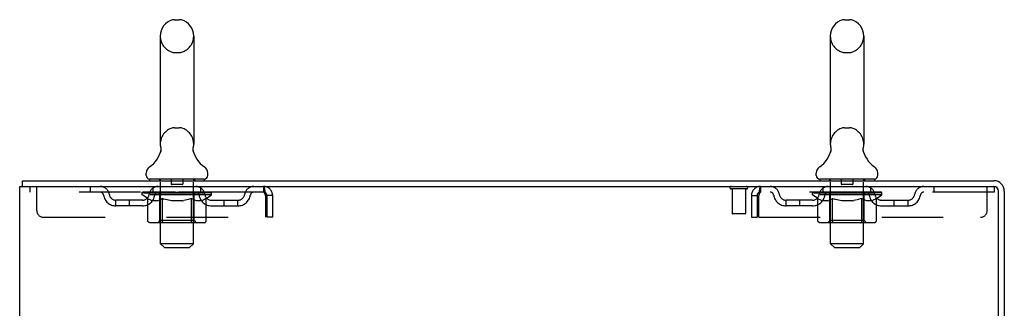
# Model space of a CAD drawing. Header units: inches. Extents: x 0 to 204, y 0 to 132.
# Tile 50 of 115: x 21.6 to 39.6, y 87.13 to 92.41. Entities that reach past the tile are written whole.
import ezdxf

# ---------------------------------------------------------------- set-up
doc = ezdxf.new("R2010")
doc.units = ezdxf.units.IN
doc.header["$LTSCALE"] = 11.243375
doc.header["$MEASUREMENT"] = 0
doc.linetypes.add('HIDDEN', pattern=[0.2, 0.1, -0.1])
doc.layers.get('0').update_dxf_attribs({"linetype": 'CONTINUOUS'})
doc.layers.add('DEFAULT_2', color=8, linetype='HIDDEN')

msp = doc.modelspace()

# ---------------------------------------------------------------- linework, layer by layer
at = {"color": 7, "linetype": 'Continuous'}
for p, q in [((24.431, 92.405), (24.518, 92.405)), ((36.681, 92.405), (36.768, 92.405)), ((24.169, 92.105), (24.169, 90.13)), ((24.781, 92.105), (24.781, 90.13)), ((36.419, 92.105), (36.419, 90.13)), ((37.031, 92.105), (37.031, 90.13)), ((24.769, 90.041), (24.77, 90.046)), ((24.769, 90.036), (24.769, 90.041)), ((24.769, 90.031), (24.769, 90.036)), ((24.769, 90.026), (24.769, 90.031)), ((24.769, 90.021), (24.769, 90.026)), ((24.769, 90.016), (24.769, 90.021)), ((24.77, 90.011), (24.769, 90.016)), ((24.77, 90.046), (24.771, 90.051)), ((24.77, 90.006), (24.77, 90.011)), ((24.771, 90.001), (24.77, 90.006)), ((24.772, 89.997), (24.771, 90.001)), ((24.772, 90.056), (24.773, 90.06)), ((37.019, 90.041), (37.02, 90.046)), ((37.019, 90.036), (37.019, 90.041)), ((37.019, 90.031), (37.019, 90.036)), ((37.019, 90.026), (37.019, 90.031)), ((37.019, 90.021), (37.019, 90.026)), ((37.019, 90.016), (37.019, 90.021)), ((37.02, 90.011), (37.019, 90.016)), ((37.02, 90.046), (37.021, 90.051)), ((37.02, 90.006), (37.02, 90.011)), ((37.021, 90.001), (37.02, 90.006)), ((37.022, 89.997), (37.021, 90.001)), ((37.022, 90.056), (37.023, 90.06)), ((24.175, 89.987), (24.173, 89.982)), ((24.773, 89.993), (24.772, 89.997)), ((36.425, 89.987), (36.423, 89.982)), ((37.023, 89.993), (37.022, 89.997)), ((23.912, 89.559), (23.912, 89.598)), ((23.975, 89.49), (23.975, 89.46)), ((24.975, 89.49), (23.975, 89.49)), ((24.975, 89.49), (24.975, 89.46)), ((25.037, 89.559), (25.037, 89.598)), ((36.162, 89.559), (36.162, 89.598)), ((36.225, 89.49), (36.225, 89.46)), ((37.225, 89.49), (36.225, 89.49)), ((37.225, 89.49), (37.225, 89.46)), ((37.287, 89.559), (37.287, 89.598)), ((21.652, 89.356), (21.652, 89.46))]:
    msp.add_line(p, q, dxfattribs=at)
at = {"color": 3, "linetype": 'Continuous'}
for p, q in [((21.6, 9.564), (21.6, 89.356)), ((21.6, 89.356), (39.406, 89.356)), ((21.652, 89.46), (39.411, 89.46)), ((39.496, 86.042), (39.496, 89.266)), ((39.6, 89.271), (39.6, 86.043))]:
    msp.add_line(p, q, dxfattribs=at)
at = {"color": 7, "linetype": 'Continuous'}
for points in [[(24.177, 90.06), (24.178, 90.056), (24.179, 90.051), (24.179, 90.046), (24.18, 90.041), (24.18, 90.036), (24.18, 90.031), (24.18, 90.026), (24.18, 90.021), (24.18, 90.016), (24.18, 90.011), (24.179, 90.006), (24.178, 90.001), (24.177, 89.997), (24.176, 89.992), (24.175, 89.987)], [(24.771, 90.051), (24.772, 90.056), (24.773, 90.06)], [(36.427, 90.06), (36.428, 90.056), (36.429, 90.051), (36.429, 90.046), (36.43, 90.041), (36.43, 90.036), (36.43, 90.031), (36.43, 90.026), (36.43, 90.021), (36.43, 90.016), (36.43, 90.011), (36.429, 90.006), (36.428, 90.001), (36.427, 89.997), (36.426, 89.992), (36.425, 89.987)], [(37.021, 90.051), (37.022, 90.056), (37.023, 90.06)]]:
    msp.add_lwpolyline(points, dxfattribs=at)
for centre, radius, start, end in [((24.475, 92.105), 0.306, 105.6303, 180), ((24.431, 92.261), 0.144, 90, 105.6303), ((24.518, 92.261), 0.144, 74.3697, 90), ((24.475, 92.105), 0.306, 0, 74.3697), ((36.725, 92.105), 0.306, 105.6303, 180), ((36.681, 92.261), 0.144, 90, 105.6303), ((36.768, 92.261), 0.144, 74.3697, 90), ((36.725, 92.105), 0.306, 0, 74.3697), ((23.677, 90.146), 0.523, 304.6624, 347.2389), ((24.475, 90.13), 0.306, 180, 193.2053), ((25.273, 90.146), 0.523, 192.7611, 235.3376), ((24.475, 90.13), 0.306, 346.7947, 360), ((35.927, 90.146), 0.523, 304.6624, 347.2389), ((36.725, 90.13), 0.306, 180, 193.2053), ((37.523, 90.146), 0.523, 192.7611, 235.3376), ((36.725, 90.13), 0.306, 346.7947, 360), ((24.056, 89.598), 0.144, 124.6624, 180), ((24.893, 89.598), 0.144, 360, 55.3376), ((36.306, 89.598), 0.144, 124.6624, 180), ((37.143, 89.598), 0.144, 360, 55.3376), ((23.981, 89.559), 0.069, 180, 265), ((24.968, 89.559), 0.069, 275, 360), ((36.231, 89.559), 0.069, 180, 265), ((37.218, 89.559), 0.069, 275, 360), ((39.411, 89.271), 0.085, 0, 90)]:
    msp.add_arc(centre, radius, start, end, dxfattribs=at)
at = {"color": 3, "linetype": 'Continuous'}
for centre, radius in [((39.406, 89.266), 0.09), ((39.411, 89.271), 0.189)]:
    msp.add_arc(centre, radius, 0, 90, dxfattribs=at)
at = {"layer": 'DEFAULT_2', "color": 8, "linetype": 'HIDDEN'}
for p, q in [((24.431, 91.805), (24.518, 91.805)), ((36.681, 91.805), (36.768, 91.805)), ((24.431, 90.43), (24.518, 90.43)), ((36.681, 90.43), (36.768, 90.43)), ((24.155, 89.49), (24.155, 89.46)), ((24.37, 89.48), (24.37, 89.4)), ((24.58, 89.48), (24.58, 89.4)), ((24.795, 89.49), (24.795, 89.46)), ((36.405, 89.49), (36.405, 89.46)), ((36.62, 89.48), (36.62, 89.4)), ((36.83, 89.48), (36.83, 89.4)), ((37.045, 89.49), (37.045, 89.46)), ((21.787, 89.356), (21.787, 89.252)), ((21.912, 88.918), (21.912, 89.356)), ((22.887, 89.356), (22.887, 89.252)), ((24.037, 89.252), (24.037, 89.356)), ((24.175, 88.309), (24.175, 89.46)), ((24.57, 89.39), (24.38, 89.39)), ((24.775, 88.309), (24.775, 89.46)), ((24.912, 89.252), (24.912, 89.356)), ((26.058, 89.356), (26.058, 89.252)), ((34.888, 89.313), (34.604, 89.313)), ((34.622, 89.313), (34.622, 88.866)), ((34.87, 89.313), (34.87, 88.866)), ((35.142, 89.356), (35.142, 89.252)), ((36.287, 89.252), (36.287, 89.356)), ((36.425, 88.309), (36.425, 89.46)), ((36.82, 89.39), (36.63, 89.39)), ((37.025, 88.309), (37.025, 89.46)), ((37.162, 89.252), (37.162, 89.356)), ((38.312, 89.356), (38.312, 89.252)), ((39.287, 88.918), (39.287, 89.356)), ((39.406, 89.356), (39.412, 89.356)), ((39.412, 89.356), (39.412, 89.252)), ((26.058, 89.252), (21.787, 89.252)), ((23.36, 89.001), (23.36, 89.105)), ((23.843, 89.105), (23.36, 89.105)), ((23.61, 89.001), (23.61, 89.105)), ((23.841, 89.205), (23.841, 89.252)), ((23.941, 89.135), (23.841, 89.205)), ((25.108, 89.205), (23.841, 89.205)), ((23.851, 89.245), (23.851, 89.252)), ((23.86, 89.242), (23.86, 89.245)), ((23.86, 89.242), (25.09, 89.242)), ((23.868, 89.242), (23.868, 89.245)), ((23.869, 89.242), (23.869, 89.245)), ((23.88, 89.245), (23.88, 89.252)), ((23.896, 89.242), (23.896, 89.245)), ((23.898, 89.242), (23.898, 89.245)), ((23.926, 89.245), (23.926, 89.252)), ((23.941, 89.242), (23.941, 89.245)), ((23.941, 88.73), (23.941, 89.135)), ((23.941, 89.135), (23.955, 89.126)), ((23.943, 89.242), (23.943, 89.245)), ((24.148, 89.245), (23.946, 89.245)), ((23.968, 89.117), (23.955, 89.126)), ((23.982, 89.11), (23.968, 89.117)), ((23.996, 89.103), (23.982, 89.11)), ((23.989, 89.245), (23.989, 89.252)), ((23.991, 89.242), (23.991, 89.245)), ((23.992, 89.242), (23.992, 89.245)), ((23.995, 89.242), (23.995, 89.245)), ((24.009, 89.098), (23.995, 89.103)), ((24.002, 89.242), (24.002, 89.245)), ((24.002, 89.242), (24.002, 89.245)), ((24.005, 89.242), (24.005, 89.245)), ((24.009, 89.242), (24.009, 89.246)), ((24.013, 89.242), (24.013, 89.245)), ((24.027, 89.242), (24.027, 89.245)), ((24.045, 89.242), (24.045, 89.245)), ((24.046, 89.242), (24.046, 89.247)), ((24.066, 89.242), (24.066, 89.245)), ((24.066, 89.242), (24.066, 89.245)), ((24.068, 89.245), (24.068, 89.252)), ((24.077, 89.242), (24.077, 89.245)), ((24.081, 89.242), (24.081, 89.245)), ((24.091, 89.242), (24.091, 89.245)), ((24.102, 89.242), (24.102, 89.249)), ((24.117, 89.242), (24.117, 89.245)), ((24.12, 89.242), (24.12, 89.245)), ((24.153, 89.104), (24.139, 89.098)), ((24.148, 89.242), (24.148, 89.245)), ((24.215, 89.245), (24.153, 89.245)), ((24.167, 89.11), (24.153, 89.103)), ((24.158, 89.245), (24.158, 89.252)), ((24.162, 88.733), (24.162, 89.202)), ((24.165, 89.242), (24.165, 89.245)), ((24.18, 89.118), (24.166, 89.11)), ((24.169, 89.242), (24.169, 89.245)), ((24.175, 89.242), (24.175, 89.25)), ((24.18, 89.242), (24.18, 89.245)), ((24.194, 89.126), (24.18, 89.118)), ((24.191, 89.242), (24.191, 89.245)), ((24.208, 89.136), (24.194, 89.126)), ((24.208, 88.73), (24.208, 89.136)), ((24.208, 89.136), (24.237, 89.126)), ((24.215, 89.242), (24.215, 89.245)), ((24.29, 89.245), (24.23, 89.245)), ((24.265, 89.117), (24.237, 89.126)), ((24.251, 89.242), (24.251, 89.245)), ((24.258, 89.245), (24.258, 89.252)), ((24.262, 89.242), (24.262, 89.245)), ((24.264, 89.242), (24.264, 89.251)), ((24.293, 89.11), (24.265, 89.118)), ((24.267, 89.242), (24.267, 89.245)), ((24.274, 89.242), (24.274, 89.245)), ((24.29, 89.242), (24.29, 89.245)), ((24.321, 89.103), (24.293, 89.11)), ((24.37, 89.245), (24.316, 89.245)), ((24.348, 89.098), (24.32, 89.103)), ((24.329, 89.242), (24.329, 89.245)), ((24.36, 89.245), (24.475, 89.252)), ((24.365, 89.245), (24.365, 89.252)), ((24.365, 89.251), (24.365, 89.252)), ((24.365, 89.245), (24.365, 89.251)), ((24.365, 89.242), (24.365, 89.245)), ((24.369, 89.242), (24.369, 89.245)), ((24.37, 89.242), (24.37, 89.245)), ((24.37, 89.242), (24.37, 89.245)), ((24.454, 89.245), (24.406, 89.245)), ((24.411, 89.242), (24.411, 89.245)), ((24.454, 89.242), (24.454, 89.245)), ((24.472, 89.245), (24.472, 89.245)), ((24.472, 89.242), (24.472, 89.245)), ((24.472, 89.242), (24.472, 89.245)), ((24.475, 89.245), (24.475, 89.252)), ((24.475, 89.252), (24.589, 89.245)), ((24.477, 89.242), (24.477, 89.245)), ((24.477, 89.242), (24.477, 89.245)), ((24.477, 89.245), (24.477, 89.245)), ((24.495, 89.242), (24.495, 89.245)), ((24.495, 89.245), (24.544, 89.245)), ((24.538, 89.242), (24.538, 89.245)), ((24.579, 89.242), (24.579, 89.245)), ((24.579, 89.242), (24.579, 89.245)), ((24.579, 89.245), (24.634, 89.245)), ((24.58, 89.242), (24.58, 89.245)), ((24.584, 89.251), (24.585, 89.252)), ((24.584, 89.245), (24.584, 89.251)), ((24.584, 89.242), (24.584, 89.245)), ((24.585, 89.245), (24.585, 89.252)), ((24.63, 89.104), (24.601, 89.098)), ((24.62, 89.242), (24.62, 89.245)), ((24.658, 89.11), (24.629, 89.103)), ((24.686, 89.118), (24.657, 89.11)), ((24.66, 89.242), (24.66, 89.245)), ((24.66, 89.245), (24.719, 89.245)), ((24.675, 89.242), (24.675, 89.245)), ((24.682, 89.242), (24.682, 89.245)), ((24.685, 89.242), (24.685, 89.251)), ((24.714, 89.127), (24.685, 89.118)), ((24.687, 89.242), (24.687, 89.245)), ((24.691, 89.245), (24.691, 89.252)), ((24.698, 89.242), (24.698, 89.245)), ((24.743, 89.137), (24.714, 89.127)), ((24.735, 89.242), (24.735, 89.245)), ((24.735, 89.245), (24.797, 89.245)), ((24.743, 88.73), (24.743, 89.137)), ((24.743, 89.137), (24.758, 89.127)), ((24.773, 89.118), (24.758, 89.127)), ((24.759, 89.242), (24.759, 89.245)), ((24.77, 89.242), (24.77, 89.245)), ((24.787, 89.11), (24.773, 89.118)), ((24.774, 89.242), (24.774, 89.25)), ((24.78, 89.242), (24.78, 89.245)), ((24.784, 89.242), (24.784, 89.245)), ((24.787, 88.733), (24.787, 89.202)), ((24.802, 89.103), (24.787, 89.11)), ((24.791, 89.245), (24.791, 89.252)), ((24.816, 89.098), (24.801, 89.103)), ((24.802, 89.242), (24.802, 89.245)), ((24.802, 89.245), (25.108, 89.245)), ((24.829, 89.242), (24.829, 89.245)), ((24.832, 89.242), (24.832, 89.245)), ((24.847, 89.242), (24.847, 89.249)), ((24.859, 89.242), (24.859, 89.245)), ((24.868, 89.242), (24.868, 89.245)), ((24.872, 89.242), (24.872, 89.245)), ((24.882, 89.245), (24.882, 89.252)), ((24.883, 89.242), (24.883, 89.245)), ((24.883, 89.242), (24.883, 89.245)), ((24.903, 89.242), (24.903, 89.247)), ((24.904, 89.242), (24.904, 89.245)), ((24.922, 89.242), (24.922, 89.245)), ((24.936, 89.242), (24.936, 89.245)), ((24.953, 89.103), (24.938, 89.098)), ((24.941, 89.242), (24.941, 89.246)), ((24.944, 89.242), (24.944, 89.245)), ((24.947, 89.242), (24.947, 89.245)), ((24.947, 89.242), (24.947, 89.245)), ((24.967, 89.11), (24.952, 89.103)), ((24.955, 89.242), (24.955, 89.245)), ((24.958, 89.242), (24.958, 89.245)), ((24.958, 89.242), (24.958, 89.245)), ((24.96, 89.245), (24.96, 89.252)), ((24.981, 89.118), (24.967, 89.11)), ((24.996, 89.127), (24.981, 89.118)), ((24.987, 89.248), (25.107, 89.249)), ((24.987, 89.245), (24.987, 89.248)), ((25.011, 89.137), (24.996, 89.127)), ((25.006, 89.242), (25.006, 89.245)), ((25.009, 89.242), (25.009, 89.245)), ((25.011, 89.137), (25.108, 89.205)), ((25.011, 88.73), (25.011, 89.137)), ((25.023, 89.245), (25.023, 89.252)), ((25.052, 89.242), (25.052, 89.245)), ((25.053, 89.242), (25.053, 89.245)), ((25.07, 89.245), (25.07, 89.252)), ((25.08, 89.242), (25.08, 89.245)), ((25.081, 89.242), (25.081, 89.245)), ((25.09, 89.242), (25.09, 89.245)), ((25.098, 89.245), (25.098, 89.252)), ((25.106, 89.105), (25.589, 89.105)), ((25.107, 89.245), (25.107, 89.249)), ((25.108, 89.205), (25.108, 89.245)), ((25.339, 89.001), (25.339, 89.105)), ((25.589, 89.001), (25.589, 89.105)), ((26.06, 89.251), (26.058, 89.252)), ((26.091, 89.189), (26.091, 88.793)), ((26.121, 88.793), (26.121, 89.189)), ((26.225, 89.189), (26.121, 89.189)), ((26.225, 88.793), (26.225, 89.189)), ((34.975, 89.189), (34.975, 88.793)), ((34.975, 89.189), (35.079, 89.189)), ((35.079, 89.189), (35.079, 88.793)), ((35.109, 88.793), (35.109, 89.189)), ((39.412, 89.252), (35.142, 89.252)), ((35.61, 89.001), (35.61, 89.105)), ((36.093, 89.105), (35.61, 89.105)), ((35.86, 89.001), (35.86, 89.105)), ((36.091, 89.205), (36.091, 89.252)), ((36.191, 89.135), (36.091, 89.205)), ((37.358, 89.205), (36.091, 89.205)), ((36.101, 89.245), (36.101, 89.252)), ((36.11, 89.242), (36.11, 89.245)), ((36.11, 89.242), (37.34, 89.242)), ((36.118, 89.242), (36.118, 89.245)), ((36.119, 89.242), (36.119, 89.245)), ((36.13, 89.245), (36.13, 89.252)), ((36.146, 89.242), (36.146, 89.245)), ((36.148, 89.242), (36.148, 89.245)), ((36.176, 89.245), (36.176, 89.252)), ((36.191, 89.242), (36.191, 89.245)), ((36.191, 88.73), (36.191, 89.135)), ((36.191, 89.135), (36.205, 89.126)), ((36.193, 89.242), (36.193, 89.245)), ((36.398, 89.245), (36.196, 89.245)), ((36.218, 89.117), (36.205, 89.126)), ((36.232, 89.11), (36.218, 89.117)), ((36.246, 89.103), (36.232, 89.11)), ((36.239, 89.245), (36.239, 89.252)), ((36.241, 89.242), (36.241, 89.245)), ((36.242, 89.242), (36.242, 89.245)), ((36.245, 89.242), (36.245, 89.245)), ((36.259, 89.098), (36.245, 89.103)), ((36.252, 89.242), (36.252, 89.245)), ((36.252, 89.242), (36.252, 89.245)), ((36.255, 89.242), (36.255, 89.245)), ((36.259, 89.242), (36.259, 89.246)), ((36.263, 89.242), (36.263, 89.245)), ((36.277, 89.242), (36.277, 89.245)), ((36.295, 89.242), (36.295, 89.245)), ((36.296, 89.242), (36.296, 89.247)), ((36.316, 89.242), (36.316, 89.245)), ((36.316, 89.242), (36.316, 89.245)), ((36.318, 89.245), (36.318, 89.252)), ((36.327, 89.242), (36.327, 89.245)), ((36.331, 89.242), (36.331, 89.245)), ((36.341, 89.242), (36.341, 89.245)), ((36.352, 89.242), (36.352, 89.249)), ((36.367, 89.242), (36.367, 89.245)), ((36.37, 89.242), (36.37, 89.245)), ((36.403, 89.104), (36.389, 89.098)), ((36.398, 89.242), (36.398, 89.245)), ((36.465, 89.245), (36.403, 89.245)), ((36.417, 89.11), (36.403, 89.103)), ((36.408, 89.245), (36.408, 89.252)), ((36.412, 88.733), (36.412, 89.202)), ((36.415, 89.242), (36.415, 89.245)), ((36.43, 89.118), (36.416, 89.11)), ((36.419, 89.242), (36.419, 89.245)), ((36.425, 89.242), (36.425, 89.25)), ((36.43, 89.242), (36.43, 89.245)), ((36.444, 89.126), (36.43, 89.118)), ((36.441, 89.242), (36.441, 89.245)), ((36.458, 89.136), (36.444, 89.126)), ((36.458, 88.73), (36.458, 89.136)), ((36.458, 89.136), (36.487, 89.126)), ((36.465, 89.242), (36.465, 89.245)), ((36.54, 89.245), (36.48, 89.245)), ((36.515, 89.117), (36.487, 89.126)), ((36.501, 89.242), (36.501, 89.245)), ((36.508, 89.245), (36.508, 89.252)), ((36.512, 89.242), (36.512, 89.245)), ((36.514, 89.242), (36.514, 89.251)), ((36.543, 89.11), (36.515, 89.118)), ((36.517, 89.242), (36.517, 89.245)), ((36.524, 89.242), (36.524, 89.245)), ((36.54, 89.242), (36.54, 89.245)), ((36.571, 89.103), (36.543, 89.11)), ((36.62, 89.245), (36.566, 89.245)), ((36.598, 89.098), (36.57, 89.103)), ((36.579, 89.242), (36.579, 89.245)), ((36.61, 89.245), (36.725, 89.252)), ((36.615, 89.245), (36.615, 89.252)), ((36.615, 89.251), (36.615, 89.252)), ((36.615, 89.245), (36.615, 89.251)), ((36.615, 89.242), (36.615, 89.245)), ((36.619, 89.242), (36.619, 89.245)), ((36.62, 89.242), (36.62, 89.245)), ((36.62, 89.242), (36.62, 89.245)), ((36.704, 89.245), (36.656, 89.245)), ((36.661, 89.242), (36.661, 89.245)), ((36.704, 89.242), (36.704, 89.245)), ((36.722, 89.245), (36.722, 89.245)), ((36.722, 89.242), (36.722, 89.245)), ((36.722, 89.242), (36.722, 89.245)), ((36.725, 89.245), (36.725, 89.252)), ((36.725, 89.252), (36.839, 89.245)), ((36.727, 89.242), (36.727, 89.245)), ((36.727, 89.242), (36.727, 89.245)), ((36.727, 89.245), (36.727, 89.245)), ((36.745, 89.242), (36.745, 89.245)), ((36.745, 89.245), (36.794, 89.245)), ((36.788, 89.242), (36.788, 89.245)), ((36.829, 89.242), (36.829, 89.245)), ((36.829, 89.242), (36.829, 89.245)), ((36.829, 89.245), (36.884, 89.245)), ((36.83, 89.242), (36.83, 89.245)), ((36.834, 89.251), (36.835, 89.252)), ((36.834, 89.245), (36.834, 89.251)), ((36.834, 89.242), (36.834, 89.245)), ((36.835, 89.245), (36.835, 89.252)), ((36.88, 89.104), (36.851, 89.098)), ((36.87, 89.242), (36.87, 89.245)), ((36.908, 89.11), (36.879, 89.103)), ((36.936, 89.118), (36.907, 89.11)), ((36.91, 89.242), (36.91, 89.245)), ((36.91, 89.245), (36.969, 89.245)), ((36.925, 89.242), (36.925, 89.245)), ((36.932, 89.242), (36.932, 89.245)), ((36.935, 89.242), (36.935, 89.251)), ((36.964, 89.127), (36.935, 89.118)), ((36.937, 89.242), (36.937, 89.245)), ((36.941, 89.245), (36.941, 89.252)), ((36.948, 89.242), (36.948, 89.245)), ((36.993, 89.137), (36.964, 89.127)), ((36.985, 89.242), (36.985, 89.245)), ((36.985, 89.245), (37.047, 89.245)), ((36.993, 88.73), (36.993, 89.137)), ((36.993, 89.137), (37.008, 89.127)), ((37.023, 89.118), (37.008, 89.127)), ((37.009, 89.242), (37.009, 89.245)), ((37.02, 89.242), (37.02, 89.245)), ((37.037, 89.11), (37.023, 89.118)), ((37.024, 89.242), (37.024, 89.25)), ((37.03, 89.242), (37.03, 89.245)), ((37.034, 89.242), (37.034, 89.245)), ((37.037, 88.733), (37.037, 89.202)), ((37.052, 89.103), (37.037, 89.11)), ((37.041, 89.245), (37.041, 89.252)), ((37.066, 89.098), (37.051, 89.103)), ((37.052, 89.242), (37.052, 89.245)), ((37.052, 89.245), (37.358, 89.245)), ((37.079, 89.242), (37.079, 89.245)), ((37.082, 89.242), (37.082, 89.245)), ((37.097, 89.242), (37.097, 89.249)), ((37.109, 89.242), (37.109, 89.245)), ((37.118, 89.242), (37.118, 89.245)), ((37.122, 89.242), (37.122, 89.245)), ((37.132, 89.245), (37.132, 89.252)), ((37.133, 89.242), (37.133, 89.245)), ((37.133, 89.242), (37.133, 89.245)), ((37.153, 89.242), (37.153, 89.247)), ((37.154, 89.242), (37.154, 89.245)), ((37.172, 89.242), (37.172, 89.245)), ((37.186, 89.242), (37.186, 89.245)), ((37.203, 89.103), (37.188, 89.098)), ((37.191, 89.242), (37.191, 89.246)), ((37.194, 89.242), (37.194, 89.245)), ((37.197, 89.242), (37.197, 89.245)), ((37.197, 89.242), (37.197, 89.245)), ((37.217, 89.11), (37.202, 89.103)), ((37.205, 89.242), (37.205, 89.245)), ((37.208, 89.242), (37.208, 89.245)), ((37.208, 89.242), (37.208, 89.245)), ((37.21, 89.245), (37.21, 89.252)), ((37.231, 89.118), (37.217, 89.11)), ((37.246, 89.127), (37.231, 89.118)), ((37.237, 89.248), (37.357, 89.249)), ((37.237, 89.245), (37.237, 89.248)), ((37.261, 89.137), (37.246, 89.127)), ((37.256, 89.242), (37.256, 89.245)), ((37.259, 89.242), (37.259, 89.245)), ((37.261, 89.137), (37.358, 89.205)), ((37.261, 88.73), (37.261, 89.137)), ((37.273, 89.245), (37.273, 89.252)), ((37.302, 89.242), (37.302, 89.245)), ((37.303, 89.242), (37.303, 89.245)), ((37.32, 89.245), (37.32, 89.252)), ((37.33, 89.242), (37.33, 89.245)), ((37.331, 89.242), (37.331, 89.245)), ((37.34, 89.242), (37.34, 89.245)), ((37.348, 89.245), (37.348, 89.252)), ((37.356, 89.105), (37.839, 89.105)), ((37.357, 89.245), (37.357, 89.249)), ((37.358, 89.205), (37.358, 89.245)), ((37.589, 89.001), (37.589, 89.105)), ((37.839, 89.001), (37.839, 89.105)), ((23.843, 89.001), (23.36, 89.001)), ((24.022, 89.093), (24.009, 89.098)), ((24.126, 89.093), (24.022, 89.093)), ((24.126, 89.093), (24.14, 89.098)), ((24.376, 89.093), (24.348, 89.098)), ((24.574, 89.093), (24.376, 89.093)), ((24.574, 89.093), (24.602, 89.098)), ((24.83, 89.093), (24.816, 89.098)), ((24.924, 89.093), (24.83, 89.093)), ((24.924, 89.093), (24.938, 89.098)), ((25.106, 89.001), (25.589, 89.001)), ((36.093, 89.001), (35.61, 89.001)), ((36.272, 89.093), (36.259, 89.098)), ((36.376, 89.093), (36.272, 89.093)), ((36.376, 89.093), (36.39, 89.098)), ((36.626, 89.093), (36.598, 89.098)), ((36.824, 89.093), (36.626, 89.093)), ((36.824, 89.093), (36.852, 89.098)), ((37.08, 89.093), (37.066, 89.098)), ((37.174, 89.093), (37.08, 89.093)), ((37.174, 89.093), (37.188, 89.098)), ((37.356, 89.001), (37.839, 89.001)), ((22.037, 88.793), (26.091, 88.793)), ((26.225, 88.793), (26.121, 88.793)), ((34.86, 88.856), (34.632, 88.856)), ((34.975, 88.793), (35.079, 88.793)), ((35.109, 88.793), (39.162, 88.793)), ((24.968, 88.693), (23.983, 88.693)), ((24.162, 88.733), (24.122, 88.693)), ((24.787, 88.733), (24.162, 88.733)), ((24.22, 88.698), (24.217, 88.7)), ((24.225, 88.694), (24.222, 88.696)), ((24.227, 88.693), (24.225, 88.694)), ((24.23, 88.693), (24.227, 88.693)), ((24.787, 88.733), (24.827, 88.693)), ((37.218, 88.693), (36.233, 88.693)), ((36.412, 88.733), (36.372, 88.693)), ((37.037, 88.733), (36.412, 88.733)), ((36.47, 88.698), (36.467, 88.7)), ((36.475, 88.694), (36.472, 88.696)), ((36.477, 88.693), (36.475, 88.694)), ((36.48, 88.693), (36.477, 88.693)), ((37.037, 88.733), (37.077, 88.693)), ((24.244, 88.24), (24.175, 88.309)), ((24.775, 88.309), (24.175, 88.309)), ((24.244, 88.24), (24.706, 88.24)), ((24.706, 88.24), (24.775, 88.309)), ((36.494, 88.24), (36.425, 88.309)), ((37.025, 88.309), (36.425, 88.309)), ((36.494, 88.24), (36.956, 88.24)), ((36.956, 88.24), (37.025, 88.309))]:
    msp.add_line(p, q, dxfattribs=at)
for points in [[(26.058, 89.356), (26.06, 89.354), (26.062, 89.351), (26.065, 89.346), (26.067, 89.339), (26.069, 89.33), (26.072, 89.319), (26.074, 89.307), (26.076, 89.293), (26.079, 89.277), (26.081, 89.261), (26.084, 89.244), (26.086, 89.226), (26.088, 89.207), (26.091, 89.189)], [(35.142, 89.356), (35.139, 89.354), (35.137, 89.351), (35.135, 89.346), (35.132, 89.339), (35.13, 89.33), (35.127, 89.319), (35.125, 89.307), (35.123, 89.293), (35.12, 89.277), (35.118, 89.261), (35.116, 89.244), (35.113, 89.226), (35.111, 89.207), (35.109, 89.189)], [(26.06, 89.251), (26.062, 89.25), (26.065, 89.248), (26.067, 89.245), (26.069, 89.242), (26.072, 89.238), (26.074, 89.233), (26.076, 89.228), (26.079, 89.222), (26.081, 89.216), (26.084, 89.209), (26.086, 89.203), (26.088, 89.196), (26.091, 89.189)], [(35.142, 89.252), (35.139, 89.251), (35.137, 89.25), (35.135, 89.248), (35.132, 89.245), (35.13, 89.242), (35.127, 89.238), (35.125, 89.233), (35.123, 89.228), (35.12, 89.222), (35.118, 89.216), (35.116, 89.209), (35.113, 89.203), (35.111, 89.196), (35.109, 89.189)], [(23.983, 88.693), (23.978, 88.693), (23.973, 88.694), (23.968, 88.696), (23.963, 88.698), (23.959, 88.7), (23.954, 88.703), (23.951, 88.707), (23.947, 88.711), (23.944, 88.715), (23.942, 88.72), (23.941, 88.725), (23.941, 88.73)], [(24.209, 88.72), (24.208, 88.725), (24.208, 88.73)], [(24.21, 88.715), (24.209, 88.72), (24.208, 88.725), (24.208, 88.73)], [(24.222, 88.696), (24.22, 88.698), (24.217, 88.7), (24.215, 88.703), (24.213, 88.707), (24.212, 88.711), (24.21, 88.715)], [(24.215, 88.703), (24.213, 88.707), (24.212, 88.711)], [(24.722, 88.693), (24.725, 88.693), (24.727, 88.694), (24.73, 88.696), (24.732, 88.698), (24.734, 88.7), (24.737, 88.703), (24.738, 88.707), (24.74, 88.711), (24.742, 88.715), (24.743, 88.72), (24.743, 88.725), (24.743, 88.73)], [(24.968, 88.693), (24.973, 88.693), (24.978, 88.694), (24.984, 88.696), (24.988, 88.698), (24.993, 88.7), (24.997, 88.703), (25.001, 88.707), (25.004, 88.711), (25.007, 88.715), (25.009, 88.72), (25.011, 88.725), (25.011, 88.73)], [(36.233, 88.693), (36.228, 88.693), (36.223, 88.694), (36.218, 88.696), (36.213, 88.698), (36.209, 88.7), (36.204, 88.703), (36.201, 88.707), (36.197, 88.711), (36.194, 88.715), (36.192, 88.72), (36.191, 88.725), (36.191, 88.73)], [(36.459, 88.72), (36.458, 88.725), (36.458, 88.73)], [(36.46, 88.715), (36.459, 88.72), (36.458, 88.725), (36.458, 88.73)], [(36.472, 88.696), (36.47, 88.698), (36.467, 88.7), (36.465, 88.703), (36.463, 88.707), (36.462, 88.711), (36.46, 88.715)], [(36.465, 88.703), (36.463, 88.707), (36.462, 88.711)], [(36.972, 88.693), (36.975, 88.693), (36.977, 88.694), (36.98, 88.696), (36.982, 88.698), (36.984, 88.7), (36.987, 88.703), (36.988, 88.707), (36.99, 88.711), (36.992, 88.715), (36.993, 88.72), (36.993, 88.725), (36.993, 88.73)], [(37.218, 88.693), (37.223, 88.693), (37.228, 88.694), (37.234, 88.696), (37.238, 88.698), (37.243, 88.7), (37.247, 88.703), (37.251, 88.707), (37.254, 88.711), (37.257, 88.715), (37.259, 88.72), (37.261, 88.725), (37.261, 88.73)]]:
    msp.add_lwpolyline(points, dxfattribs=at)
for centre, radius, start, end in [((24.475, 92.105), 0.306, 180, 254.3697), ((24.475, 92.105), 0.306, 285.6303, 360), ((36.725, 92.105), 0.306, 180, 254.3697), ((36.725, 92.105), 0.306, 285.6303, 360), ((24.431, 91.949), 0.144, 254.3697, 270), ((24.518, 91.949), 0.144, 270, 285.6303), ((36.681, 91.949), 0.144, 254.3697, 270), ((36.768, 91.949), 0.144, 270, 285.6303), ((24.475, 90.13), 0.306, 105.6303, 180), ((24.431, 90.286), 0.144, 90, 105.6303), ((24.518, 90.286), 0.144, 74.3697, 90), ((24.475, 90.13), 0.306, 0, 74.3697), ((36.725, 90.13), 0.306, 105.6303, 180), ((36.681, 90.286), 0.144, 90, 105.6303), ((36.768, 90.286), 0.144, 74.3697, 90), ((36.725, 90.13), 0.306, 0, 74.3697), ((23.981, 89.559), 0.069, 265, 270), ((24.145, 89.46), 0.03, 0, 90), ((24.36, 89.48), 0.01, 0, 90), ((24.59, 89.48), 0.01, 90, 180), ((24.805, 89.46), 0.03, 90, 180), ((24.968, 89.559), 0.069, 270, 275), ((36.231, 89.559), 0.069, 265, 270), ((36.395, 89.46), 0.03, 0, 90), ((36.61, 89.48), 0.01, 0, 90), ((36.84, 89.48), 0.01, 90, 180), ((37.055, 89.46), 0.03, 90, 180), ((37.218, 89.559), 0.069, 270, 275), ((23.071, 89.189), 0.167, 8.0716, 90), ((24.132, 89.189), 0.167, 90, 171.9284), ((24.38, 89.4), 0.01, 180, 270), ((24.57, 89.4), 0.01, 270, 360), ((24.817, 89.189), 0.167, 8.0716, 90), ((25.878, 89.189), 0.167, 90, 171.9284), ((26.058, 89.189), 0.167, 0, 90), ((34.604, 89.334), 0.0215, 90, 270), ((34.888, 89.334), 0.0215, 270, 90), ((35.142, 89.189), 0.167, 90, 180), ((35.321, 89.189), 0.167, 8.0716, 90), ((36.382, 89.189), 0.167, 90, 171.9284), ((36.63, 89.4), 0.01, 180, 270), ((36.82, 89.4), 0.01, 270, 360), ((37.067, 89.189), 0.167, 8.0716, 90), ((38.128, 89.189), 0.167, 90, 171.9284), ((23.071, 89.189), 0.0625, 7.9863, 90), ((23.36, 89.23), 0.229, 187.9863, 270), ((23.36, 89.23), 0.125, 188.0716, 270), ((23.843, 89.23), 0.125, 270, 351.9284), ((23.843, 89.23), 0.229, 270, 352.0137), ((24.132, 89.189), 0.0625, 90, 172.0137), ((24.122, 89.202), 0.0398, 0, 90), ((24.827, 89.202), 0.0398, 90, 180), ((24.818, 89.189), 0.0625, 7.9863, 90), ((25.106, 89.23), 0.229, 187.9863, 270), ((25.106, 89.23), 0.125, 188.0716, 270), ((25.589, 89.23), 0.125, 270, 351.9284), ((25.589, 89.23), 0.229, 270, 352.0137), ((25.878, 89.189), 0.0625, 90, 172.0137), ((26.058, 89.189), 0.063, 0, 90), ((35.142, 89.189), 0.063, 90, 180), ((35.321, 89.189), 0.0625, 7.9863, 90), ((35.61, 89.23), 0.229, 187.9863, 270), ((35.61, 89.23), 0.125, 188.0716, 270), ((36.093, 89.23), 0.125, 270, 351.9284), ((36.093, 89.23), 0.229, 270, 352.0137), ((36.382, 89.189), 0.0625, 90, 172.0137), ((36.372, 89.202), 0.0398, 0, 90), ((37.077, 89.202), 0.0398, 90, 180), ((37.068, 89.189), 0.0625, 7.9863, 90), ((37.356, 89.23), 0.229, 187.9863, 270), ((37.356, 89.23), 0.125, 188.0716, 270), ((37.839, 89.23), 0.125, 270, 351.9284), ((37.839, 89.23), 0.229, 270, 352.0137), ((38.128, 89.189), 0.0625, 90, 172.0137), ((22.037, 88.918), 0.125, 180, 270), ((34.632, 88.866), 0.01, 180, 270), ((34.86, 88.866), 0.01, 270, 360), ((39.162, 88.918), 0.125, 270, 360)]:
    msp.add_arc(centre, radius, start, end, dxfattribs=at)
for centre, major_axis, ratio, start_param, end_param in [((23.822, 89.24), (0.198, 0), 0.060556, 0.430652, 1.470503), ((24.475, 89.252), (0.633, 0.007), 0.05963, 2.96643, 3.140963), ((24.475, 89.252), (0.633, 0), 0.060556, -3.141593, -2.96706), ((23.822, 89.233), (0.198, 0.002), 0.05963, 1.376596, 1.469874), ((23.797, 89.24), (0.198, 0.002), 0.05963, 0.25549, 1.295341), ((23.866, 89.24), (0.198, -0.002), 0.05963, 0.605815, 1.645666), ((24.475, 89.252), (0.633, 0.013), 0.05688, 2.791345, 2.965878), ((24.475, 89.252), (0.633, -0.007), 0.05963, -2.96643, -2.791898), ((23.866, 89.233), (0.198, 0), 0.060556, 1.551758, 1.645036), ((23.797, 89.233), (0.198, 0.004), 0.05688, 1.20151, 1.294789), ((23.867, 89.235), (0.164, 0.002), 0.05963, 1.065228, 1.614276), ((23.847, 89.235), (0.164, 0.003), 0.05688, 0.890143, 1.43919), ((23.905, 89.235), (0.164, 0), 0.060556, 1.240391, 1.789438), ((23.793, 89.24), (0.198, 0.004), 0.05688, 0.080405, 1.120256), ((23.928, 89.24), (0.198, -0.004), 0.05688, 0.7809, 1.820751), ((24.475, 89.252), (0.633, 0.019), 0.052395, 2.616403, 2.790936), ((24.475, 89.252), (0.633, -0.013), 0.05688, -2.791345, -2.616812), ((23.928, 89.233), (0.198, -0.002), 0.05963, 1.72692, 1.820198), ((23.793, 89.233), (0.198, 0.006), 0.052395, 1.026568, 1.119847), ((23.846, 89.235), (0.164, 0.005), 0.052395, 0.715201, 1.264248), ((23.961, 89.235), (0.164, -0.002), 0.05963, 1.415553, 1.9646), ((24.008, 89.24), (0.198, -0.006), 0.052395, 0.955842, 1.995693), ((24.475, 89.252), (0.633, 0.025), 0.046319, 2.441654, 2.616187), ((24.475, 89.252), (0.633, -0.019), 0.052395, -2.616403, -2.44187), ((23.81, 89.24), (0.198, 0.006), 0.052395, -0.094537, 0.945314), ((24.008, 89.233), (0.198, -0.004), 0.05688, 1.902006, 1.995284), ((23.81, 89.233), (0.198, 0.008), 0.046319, 0.851819, 0.945098), ((23.865, 89.235), (0.164, 0.006), 0.046319, 0.540452, 1.089499), ((24.032, 89.235), (0.164, -0.003), 0.05688, 1.590638, 2.139686), ((24.101, 89.24), (0.198, -0.008), 0.046319, 1.130591, 2.170442), ((24.475, 89.252), (0.633, 0.029), 0.038841, 2.267123, 2.441656), ((23.848, 89.24), (0.198, 0.008), 0.046319, -0.269286, 0.770565), ((24.475, 89.252), (0.633, -0.025), 0.046319, -2.441654, -2.267121), ((24.101, 89.233), (0.198, -0.006), 0.052395, 2.076947, 2.170226), ((23.848, 89.233), (0.198, 0.009), 0.038841, 0.677289, 0.770567), ((23.902, 89.235), (0.164, 0.008), 0.038841, 0.365921, 0.914969), ((24.116, 89.235), (0.164, -0.005), 0.052395, 1.76558, 2.314627), ((24.206, 89.24), (0.198, -0.009), 0.038841, 1.305122, 2.344973), ((24.475, 89.252), (0.633, 0.033), 0.030195, 2.09281, 2.267343), ((24.475, 89.252), (0.633, -0.029), 0.038841, -2.267123, -2.092591), ((23.904, 89.24), (0.198, 0.009), 0.038841, -0.443817, 0.596034), ((24.206, 89.233), (0.198, -0.008), 0.046319, 2.251696, 2.344975), ((23.904, 89.233), (0.198, 0.01), 0.030195, 0.502975, 0.596254), ((23.956, 89.235), (0.164, 0.009), 0.030195, 0.191608, 0.740655), ((24.212, 89.235), (0.164, -0.006), 0.046319, 1.940329, 2.489376), ((23.977, 89.24), (0.198, 0.01), 0.030195, -0.61813, 0.421721), ((24.319, 89.24), (0.198, -0.01), 0.030195, 1.479435, 2.519286), ((24.475, 89.252), (0.633, 0.036), 0.020645, 1.918687, 2.09322), ((24.475, 89.252), (0.633, -0.033), 0.030195, -2.09281, -1.918277), ((24.319, 89.233), (0.198, -0.009), 0.038841, 2.426227, 2.519505), ((23.977, 89.233), (0.198, 0.011), 0.020645, 0.328852, 0.422131), ((24.026, 89.235), (0.164, 0.009), 0.020645, 0.017485, 0.566532), ((24.315, 89.235), (0.164, -0.008), 0.038841, 2.11486, 2.663907), ((24.066, 89.24), (0.198, 0.011), 0.020645, -0.792253, 0.247598), ((24.436, 89.24), (0.198, -0.011), 0.020645, 1.653558, 2.693409), ((24.475, 89.252), (0.633, 0.038), 0.010478, 1.744704, 1.919237), ((24.475, 89.252), (0.633, -0.036), 0.020645, -1.918687, -1.744154), ((24.436, 89.233), (0.198, -0.01), 0.030195, 2.60054, 2.693819), ((24.066, 89.233), (0.198, 0.012), 0.010478, 0.154869, 0.248148), ((24.11, 89.235), (0.164, 0.01), 0.010478, 6.126688, 6.675735), ((24.424, 89.235), (0.164, -0.009), 0.030195, 2.289173, 2.83822), ((24.167, 89.24), (0.198, 0.012), 0.010478, -0.966236, -0.000846), ((24.555, 89.24), (0.198, -0.012), 0.010478, 1.827541, 2.867392), ((24.475, 89.252), (0.633, -0.038), 0.010478, -1.744704, -1.570171), ((24.555, 89.233), (0.198, -0.011), 0.020645, 2.774664, 2.867942), ((24.533, 89.235), (0.164, -0.009), 0.020645, 2.463296, 3.012344), ((24.394, 89.24), (0.198, 0.012), 0.010478, 0.274201, 1.314052), ((24.308, 89.235), (0.164, 0.01), 0.010478, -0.000483, 0.504314), ((24.277, 89.233), (0.198, 0.012), 0.010478, 0.099668, 0.192946), ((24.475, 89.252), (0.633, 0.038), 0.010478, -1.571421, -1.396888), ((24.672, 89.233), (0.198, -0.012), 0.010478, 2.948646, 3.041925), ((24.641, 89.235), (0.164, -0.01), 0.010478, 2.637279, 3.142076), ((24.513, 89.24), (0.198, 0.011), 0.020645, 0.448184, 1.488034), ((24.416, 89.235), (0.164, 0.009), 0.020645, 0.129249, 0.678296), ((24.394, 89.233), (0.198, 0.011), 0.020645, 0.273651, 0.366929), ((24.782, 89.24), (0.198, -0.012), 0.010478, -3.140747, -2.175357), ((24.475, 89.252), (0.633, 0.036), 0.020645, -1.397439, -1.222906), ((24.475, 89.252), (0.633, -0.038), 0.010478, 1.222355, 1.396888), ((24.63, 89.24), (0.198, 0.01), 0.030195, 0.622307, 1.662158), ((24.526, 89.235), (0.164, 0.009), 0.030195, 0.303372, 0.852419), ((24.839, 89.235), (0.164, -0.01), 0.010478, 2.749043, 3.29809), ((24.883, 89.24), (0.198, -0.011), 0.020645, 2.893995, 3.933846), ((24.513, 89.233), (0.198, 0.01), 0.030195, 0.447774, 0.541052), ((24.883, 89.233), (0.198, -0.012), 0.010478, 2.893445, 2.986723), ((24.475, 89.252), (0.633, 0.033), 0.030195, -1.223315, -1.048783), ((24.743, 89.24), (0.198, 0.009), 0.038841, 0.79662, 1.836471), ((24.475, 89.252), (0.633, -0.036), 0.020645, 1.048373, 1.222906), ((24.634, 89.235), (0.164, 0.008), 0.038841, 0.477686, 1.026733), ((24.923, 89.235), (0.164, -0.009), 0.020645, 2.57506, 3.124108), ((24.972, 89.24), (0.198, -0.01), 0.030195, 2.719872, 3.759723), ((24.848, 89.24), (0.198, 0.008), 0.046319, 0.971151, 2.011002), ((24.63, 89.233), (0.198, 0.009), 0.038841, 0.622087, 0.715366), ((24.972, 89.233), (0.198, -0.011), 0.020645, 2.719462, 2.812741), ((24.475, 89.252), (0.633, 0.029), 0.038841, -1.049002, -0.874469), ((24.475, 89.252), (0.633, -0.033), 0.030195, 0.87425, 1.048783), ((24.737, 89.235), (0.164, 0.006), 0.046319, 0.652216, 1.201263), ((24.942, 89.24), (0.198, 0.006), 0.052395, 1.1459, 2.185751), ((24.993, 89.235), (0.164, -0.009), 0.030195, 2.400937, 2.949985), ((25.045, 89.24), (0.198, -0.009), 0.038841, 2.545558, 3.585409), ((24.833, 89.235), (0.164, 0.005), 0.052395, 0.826965, 1.376012), ((24.743, 89.233), (0.198, 0.008), 0.046319, 0.796618, 0.889896), ((25.045, 89.233), (0.198, -0.01), 0.030195, 2.545339, 2.638617), ((25.021, 89.24), (0.198, 0.004), 0.05688, 1.320842, 2.360692), ((24.475, 89.252), (0.633, 0.025), 0.046319, -0.874471, -0.699939), ((24.475, 89.252), (0.633, -0.029), 0.038841, 0.699936, 0.874469), ((25.102, 89.24), (0.198, -0.008), 0.046319, 2.371028, 3.410879), ((25.047, 89.235), (0.164, -0.008), 0.038841, 2.226624, 2.775671), ((25.084, 89.24), (0.198, 0.002), 0.05963, 1.495927, 2.535778), ((24.918, 89.235), (0.164, 0.003), 0.05688, 1.001907, 1.550954), ((25.139, 89.24), (0.198, -0.006), 0.052395, 2.196279, 3.23613), ((25.084, 89.235), (0.164, -0.006), 0.046319, 2.052093, 2.601141), ((24.848, 89.233), (0.198, 0.006), 0.052395, 0.971367, 1.064645), ((25.102, 89.233), (0.198, -0.009), 0.038841, 2.371026, 2.464304), ((25.128, 89.24), (0.198, 0), 0.060556, 2.364024, 2.71094), ((25.156, 89.24), (0.198, -0.004), 0.05688, 2.021337, 3.061188), ((24.475, 89.252), (0.633, 0.019), 0.052395, -0.699723, -0.52519), ((25.152, 89.24), (0.198, -0.002), 0.05963, 1.846251, 2.886102), ((24.475, 89.252), (0.633, -0.025), 0.046319, 0.525406, 0.699939), ((24.989, 89.235), (0.164, 0.002), 0.05963, 1.176993, 1.72604), ((25.103, 89.235), (0.164, -0.005), 0.052395, 1.877344, 2.426392), ((25.044, 89.235), (0.164, 0), 0.060556, 1.352155, 1.901202), ((25.102, 89.235), (0.164, -0.003), 0.05688, 1.702402, 2.25145), ((25.082, 89.235), (0.164, -0.002), 0.05963, 1.527317, 2.076364), ((24.942, 89.233), (0.198, 0.004), 0.05688, 1.146309, 1.239587), ((25.139, 89.233), (0.198, -0.008), 0.046319, 2.196495, 2.289773), ((24.475, 89.252), (0.633, 0.013), 0.05688, -0.524781, -0.350248), ((24.475, 89.252), (0.633, -0.019), 0.052395, 0.350657, 0.52519), ((25.128, 89.233), (0.198, -0.002), 0.05963, 1.764997, 1.971333), ((25.021, 89.233), (0.198, 0.002), 0.05963, 1.321394, 1.414673), ((25.156, 89.233), (0.198, -0.006), 0.052395, 2.021746, 2.115024), ((24.475, 89.252), (0.633, 0.007), 0.05963, -0.349695, -0.175162), ((24.475, 89.252), (0.633, -0.013), 0.05688, 0.175715, 0.350248), ((25.084, 89.233), (0.198, 0), 0.060556, 1.496556, 1.589835), ((25.152, 89.233), (0.198, -0.004), 0.05688, 1.846804, 1.940083), ((24.475, 89.252), (0.633, -0.007), 0.05963, 6.27665, 6.458348), ((24.475, 89.252), (0.633, 0), 0.060556, -0.174533, -0.058352), ((36.072, 89.24), (0.198, 0), 0.060556, 0.430652, 1.470503), ((36.725, 89.252), (0.633, 0.007), 0.05963, 2.96643, 3.140963), ((36.725, 89.252), (0.633, 0), 0.060556, -3.141593, -2.96706), ((36.072, 89.233), (0.198, 0.002), 0.05963, 1.376596, 1.469874), ((36.047, 89.24), (0.198, 0.002), 0.05963, 0.25549, 1.295341), ((36.116, 89.24), (0.198, -0.002), 0.05963, 0.605815, 1.645666), ((36.725, 89.252), (0.633, 0.013), 0.05688, 2.791345, 2.965878), ((36.725, 89.252), (0.633, -0.007), 0.05963, -2.96643, -2.791898), ((36.116, 89.233), (0.198, 0), 0.060556, 1.551758, 1.645036), ((36.047, 89.233), (0.198, 0.004), 0.05688, 1.20151, 1.294789), ((36.117, 89.235), (0.164, 0.002), 0.05963, 1.065228, 1.614276), ((36.097, 89.235), (0.164, 0.003), 0.05688, 0.890143, 1.43919), ((36.155, 89.235), (0.164, 0), 0.060556, 1.240391, 1.789438), ((36.043, 89.24), (0.198, 0.004), 0.05688, 0.080405, 1.120256), ((36.178, 89.24), (0.198, -0.004), 0.05688, 0.7809, 1.820751), ((36.725, 89.252), (0.633, 0.019), 0.052395, 2.616403, 2.790936), ((36.725, 89.252), (0.633, -0.013), 0.05688, -2.791345, -2.616812), ((36.178, 89.233), (0.198, -0.002), 0.05963, 1.72692, 1.820198), ((36.043, 89.233), (0.198, 0.006), 0.052395, 1.026568, 1.119847), ((36.096, 89.235), (0.164, 0.005), 0.052395, 0.715201, 1.264248), ((36.211, 89.235), (0.164, -0.002), 0.05963, 1.415553, 1.9646), ((36.258, 89.24), (0.198, -0.006), 0.052395, 0.955842, 1.995693), ((36.725, 89.252), (0.633, 0.025), 0.046319, 2.441654, 2.616187), ((36.725, 89.252), (0.633, -0.019), 0.052395, -2.616403, -2.44187), ((36.06, 89.24), (0.198, 0.006), 0.052395, -0.094537, 0.945314), ((36.258, 89.233), (0.198, -0.004), 0.05688, 1.902006, 1.995284), ((36.06, 89.233), (0.198, 0.008), 0.046319, 0.851819, 0.945098), ((36.115, 89.235), (0.164, 0.006), 0.046319, 0.540452, 1.089499), ((36.282, 89.235), (0.164, -0.003), 0.05688, 1.590638, 2.139686), ((36.351, 89.24), (0.198, -0.008), 0.046319, 1.130591, 2.170442), ((36.725, 89.252), (0.633, 0.029), 0.038841, 2.267123, 2.441656), ((36.098, 89.24), (0.198, 0.008), 0.046319, -0.269286, 0.770565), ((36.725, 89.252), (0.633, -0.025), 0.046319, -2.441654, -2.267121), ((36.351, 89.233), (0.198, -0.006), 0.052395, 2.076947, 2.170226), ((36.098, 89.233), (0.198, 0.009), 0.038841, 0.677289, 0.770567), ((36.152, 89.235), (0.164, 0.008), 0.038841, 0.365921, 0.914969), ((36.366, 89.235), (0.164, -0.005), 0.052395, 1.76558, 2.314627), ((36.456, 89.24), (0.198, -0.009), 0.038841, 1.305122, 2.344973), ((36.725, 89.252), (0.633, 0.033), 0.030195, 2.09281, 2.267343), ((36.725, 89.252), (0.633, -0.029), 0.038841, -2.267123, -2.092591), ((36.154, 89.24), (0.198, 0.009), 0.038841, -0.443817, 0.596034), ((36.456, 89.233), (0.198, -0.008), 0.046319, 2.251696, 2.344975), ((36.154, 89.233), (0.198, 0.01), 0.030195, 0.502975, 0.596254), ((36.206, 89.235), (0.164, 0.009), 0.030195, 0.191608, 0.740655), ((36.462, 89.235), (0.164, -0.006), 0.046319, 1.940329, 2.489376), ((36.227, 89.24), (0.198, 0.01), 0.030195, -0.61813, 0.421721), ((36.569, 89.24), (0.198, -0.01), 0.030195, 1.479435, 2.519286), ((36.725, 89.252), (0.633, 0.036), 0.020645, 1.918687, 2.09322), ((36.725, 89.252), (0.633, -0.033), 0.030195, -2.09281, -1.918277), ((36.569, 89.233), (0.198, -0.009), 0.038841, 2.426227, 2.519505), ((36.227, 89.233), (0.198, 0.011), 0.020645, 0.328852, 0.422131), ((36.276, 89.235), (0.164, 0.009), 0.020645, 0.017485, 0.566532), ((36.565, 89.235), (0.164, -0.008), 0.038841, 2.11486, 2.663907), ((36.316, 89.24), (0.198, 0.011), 0.020645, -0.792253, 0.247598), ((36.686, 89.24), (0.198, -0.011), 0.020645, 1.653558, 2.693409), ((36.725, 89.252), (0.633, 0.038), 0.010478, 1.744704, 1.919237), ((36.725, 89.252), (0.633, -0.036), 0.020645, -1.918687, -1.744154), ((36.686, 89.233), (0.198, -0.01), 0.030195, 2.60054, 2.693819), ((36.316, 89.233), (0.198, 0.012), 0.010478, 0.154869, 0.248148), ((36.36, 89.235), (0.164, 0.01), 0.010478, 6.126688, 6.675735), ((36.674, 89.235), (0.164, -0.009), 0.030195, 2.289173, 2.83822), ((36.417, 89.24), (0.198, 0.012), 0.010478, -0.966236, -0.000846), ((36.805, 89.24), (0.198, -0.012), 0.010478, 1.827541, 2.867392), ((36.725, 89.252), (0.633, -0.038), 0.010478, -1.744704, -1.570171), ((36.805, 89.233), (0.198, -0.011), 0.020645, 2.774664, 2.867942), ((36.783, 89.235), (0.164, -0.009), 0.020645, 2.463296, 3.012344), ((36.644, 89.24), (0.198, 0.012), 0.010478, 0.274201, 1.314052), ((36.558, 89.235), (0.164, 0.01), 0.010478, -0.000483, 0.504314), ((36.527, 89.233), (0.198, 0.012), 0.010478, 0.099668, 0.192946), ((36.725, 89.252), (0.633, 0.038), 0.010478, -1.571421, -1.396888), ((36.922, 89.233), (0.198, -0.012), 0.010478, 2.948646, 3.041925), ((36.891, 89.235), (0.164, -0.01), 0.010478, 2.637279, 3.142076), ((36.763, 89.24), (0.198, 0.011), 0.020645, 0.448184, 1.488034), ((36.666, 89.235), (0.164, 0.009), 0.020645, 0.129249, 0.678296), ((36.644, 89.233), (0.198, 0.011), 0.020645, 0.273651, 0.366929), ((37.032, 89.24), (0.198, -0.012), 0.010478, -3.140747, -2.175357), ((36.725, 89.252), (0.633, 0.036), 0.020645, -1.397439, -1.222906), ((36.725, 89.252), (0.633, -0.038), 0.010478, 1.222355, 1.396888), ((36.88, 89.24), (0.198, 0.01), 0.030195, 0.622307, 1.662158), ((36.776, 89.235), (0.164, 0.009), 0.030195, 0.303372, 0.852419), ((37.089, 89.235), (0.164, -0.01), 0.010478, 2.749043, 3.29809), ((37.133, 89.24), (0.198, -0.011), 0.020645, 2.893995, 3.933846), ((36.763, 89.233), (0.198, 0.01), 0.030195, 0.447774, 0.541052), ((37.133, 89.233), (0.198, -0.012), 0.010478, 2.893445, 2.986723), ((36.725, 89.252), (0.633, 0.033), 0.030195, -1.223315, -1.048783), ((36.993, 89.24), (0.198, 0.009), 0.038841, 0.79662, 1.836471), ((36.725, 89.252), (0.633, -0.036), 0.020645, 1.048373, 1.222906), ((36.884, 89.235), (0.164, 0.008), 0.038841, 0.477686, 1.026733), ((37.173, 89.235), (0.164, -0.009), 0.020645, 2.57506, 3.124108), ((37.222, 89.24), (0.198, -0.01), 0.030195, 2.719872, 3.759723), ((37.098, 89.24), (0.198, 0.008), 0.046319, 0.971151, 2.011002), ((36.88, 89.233), (0.198, 0.009), 0.038841, 0.622087, 0.715366), ((37.222, 89.233), (0.198, -0.011), 0.020645, 2.719462, 2.812741), ((36.725, 89.252), (0.633, 0.029), 0.038841, -1.049002, -0.874469), ((36.725, 89.252), (0.633, -0.033), 0.030195, 0.87425, 1.048783), ((36.987, 89.235), (0.164, 0.006), 0.046319, 0.652216, 1.201263), ((37.192, 89.24), (0.198, 0.006), 0.052395, 1.1459, 2.185751), ((37.243, 89.235), (0.164, -0.009), 0.030195, 2.400937, 2.949985), ((37.295, 89.24), (0.198, -0.009), 0.038841, 2.545558, 3.585409), ((37.083, 89.235), (0.164, 0.005), 0.052395, 0.826965, 1.376012), ((36.993, 89.233), (0.198, 0.008), 0.046319, 0.796618, 0.889896), ((37.295, 89.233), (0.198, -0.01), 0.030195, 2.545339, 2.638617), ((37.271, 89.24), (0.198, 0.004), 0.05688, 1.320842, 2.360692), ((36.725, 89.252), (0.633, 0.025), 0.046319, -0.874471, -0.699939), ((36.725, 89.252), (0.633, -0.029), 0.038841, 0.699936, 0.874469), ((37.352, 89.24), (0.198, -0.008), 0.046319, 2.371028, 3.410879), ((37.297, 89.235), (0.164, -0.008), 0.038841, 2.226624, 2.775671), ((37.334, 89.24), (0.198, 0.002), 0.05963, 1.495927, 2.535778), ((37.168, 89.235), (0.164, 0.003), 0.05688, 1.001907, 1.550954), ((37.389, 89.24), (0.198, -0.006), 0.052395, 2.196279, 3.23613), ((37.334, 89.235), (0.164, -0.006), 0.046319, 2.052093, 2.601141), ((37.098, 89.233), (0.198, 0.006), 0.052395, 0.971367, 1.064645), ((37.352, 89.233), (0.198, -0.009), 0.038841, 2.371026, 2.464304), ((37.378, 89.24), (0.198, 0), 0.060556, 2.364024, 2.71094), ((37.406, 89.24), (0.198, -0.004), 0.05688, 2.021337, 3.061188), ((36.725, 89.252), (0.633, 0.019), 0.052395, -0.699723, -0.52519), ((37.402, 89.24), (0.198, -0.002), 0.05963, 1.846251, 2.886102), ((36.725, 89.252), (0.633, -0.025), 0.046319, 0.525406, 0.699939), ((37.239, 89.235), (0.164, 0.002), 0.05963, 1.176993, 1.72604), ((37.353, 89.235), (0.164, -0.005), 0.052395, 1.877344, 2.426392), ((37.294, 89.235), (0.164, 0), 0.060556, 1.352155, 1.901202), ((37.352, 89.235), (0.164, -0.003), 0.05688, 1.702402, 2.25145), ((37.332, 89.235), (0.164, -0.002), 0.05963, 1.527317, 2.076364), ((37.192, 89.233), (0.198, 0.004), 0.05688, 1.146309, 1.239587), ((37.389, 89.233), (0.198, -0.008), 0.046319, 2.196495, 2.289773), ((36.725, 89.252), (0.633, 0.013), 0.05688, -0.524781, -0.350248), ((36.725, 89.252), (0.633, -0.019), 0.052395, 0.350657, 0.52519), ((37.378, 89.233), (0.198, -0.002), 0.05963, 1.764997, 1.971333), ((37.271, 89.233), (0.198, 0.002), 0.05963, 1.321394, 1.414673), ((37.406, 89.233), (0.198, -0.006), 0.052395, 2.021746, 2.115024), ((36.725, 89.252), (0.633, 0.007), 0.05963, -0.349695, -0.175162), ((36.725, 89.252), (0.633, -0.013), 0.05688, 0.175715, 0.350248), ((37.334, 89.233), (0.198, 0), 0.060556, 1.496556, 1.589835), ((37.402, 89.233), (0.198, -0.004), 0.05688, 1.846804, 1.940083), ((36.725, 89.252), (0.633, -0.007), 0.05963, 6.27665, 6.458348), ((36.725, 89.252), (0.633, 0), 0.060556, -0.174533, -0.058352)]:
    msp.add_ellipse(centre, major_axis=major_axis, ratio=ratio, start_param=start_param, end_param=end_param, dxfattribs=at)

doc.saveas('drawing.dxf')
